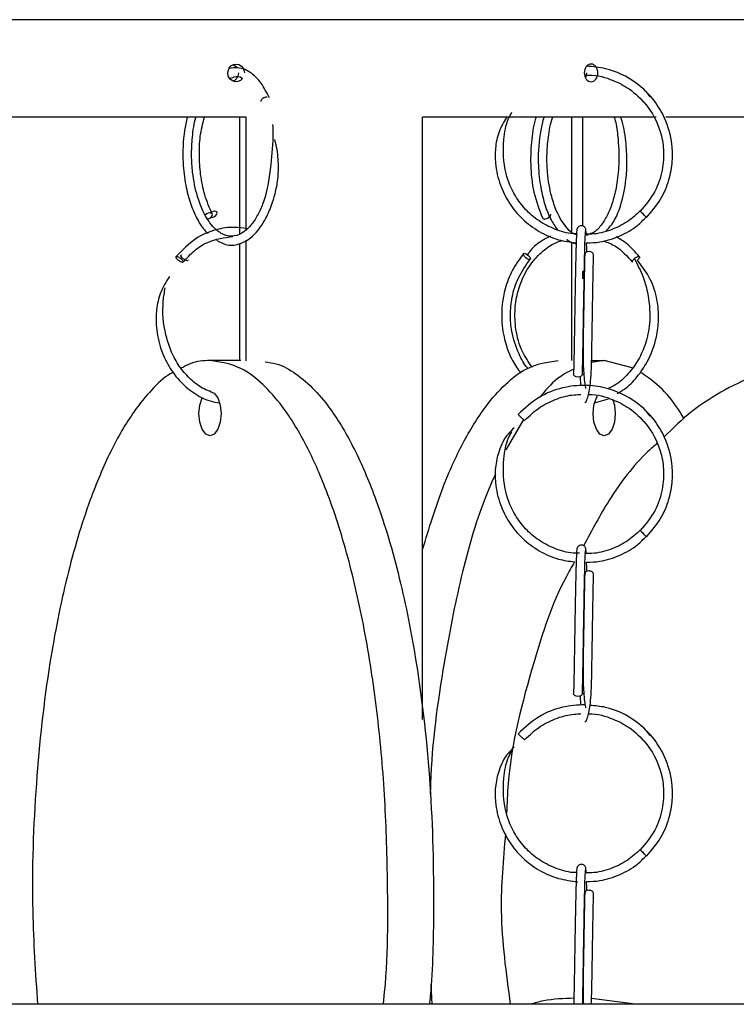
# Model space of a CAD drawing. Header units: millimetres. Extents: x 331 to 1634, y 417 to 1709.
# Tile 41 of 142: x 562 to 602, y 1017 to 1073. Entities that reach past the tile are written whole.
import ezdxf

# ---------------------------------------------------------------- set-up
doc = ezdxf.new("R2010")
doc.units = ezdxf.units.MM

msp = doc.modelspace()

# ---------------------------------------------------------------- linework, layer by layer
at = {"color": 7, "linetype": 'Continuous', "lineweight": 25}
for p, q in [((617.581, 1072.664), (484.581, 1072.664)), ((597.151, 1068.322), (596.952, 1068.588)), ((596.599, 1068.234), (596.757, 1068.031)), ((574.383, 1067.164), (554.52, 1067.164)), ((574.033, 1060.61), (574.033, 1067.164)), ((574.383, 1060.823), (574.383, 1067.164)), ((584.331, 1033.216), (584.331, 1067.164)), ((597.49, 1067.164), (584.331, 1067.164)), ((592.734, 1060.721), (592.734, 1067.164)), ((593.37, 1061.029), (593.37, 1067.164)), ((611.919, 1067.164), (598.04, 1067.164)), ((574.383, 1053.434), (574.383, 1060.236)), ((592.734, 1053.459), (592.734, 1060.132)), ((593.666, 1060.542), (593.557, 1060.493)), ((574.033, 1053.459), (574.033, 1060.049)), ((593.37, 1058.063), (593.37, 1058.495)), ((574.088, 1053.459), (572.355, 1053.459)), ((592.834, 1053.459), (592.858, 1053.459)), ((593.358, 1053.459), (593.387, 1053.459)), ((594.567, 1053.459), (593.846, 1053.338)), ((593.851, 1053.459), (594.567, 1053.459)), ((596.151, 1053.036), (594.567, 1053.459)), ((593.221, 1052.544), (593.237, 1052.023)), ((594.029, 1051.072), (594.801, 1051.298)), ((590.028, 1050.129), (589.03, 1048.422)), ((596.599, 1050.234), (596.757, 1050.031)), ((597.151, 1050.322), (596.952, 1050.588)), ((593.221, 1034.544), (593.237, 1034.023)), ((597.151, 1032.322), (596.952, 1032.588)), ((596.599, 1032.234), (596.757, 1032.031)), ((584.788, 1018.275), (584.845, 1017.164)), ((596.321, 1017.164), (593.853, 1017.494)), ((678.581, 1017.164), (423.581, 1017.164))]:
    msp.add_line(p, q, dxfattribs=at)
at = {"color": 7, "linetype": 'Continuous', "lineweight": 25, "flags": 128}
for points in [[(574.189, 1069.348), (574.075, 1069.24), (573.929, 1069.176), (573.771, 1069.167), (573.62, 1069.214), (573.491, 1069.312), (573.401, 1069.45), (573.358, 1069.611), (573.368, 1069.779), (573.43, 1069.933), (573.536, 1070.057), (573.675, 1070.137), (573.831, 1070.164), (573.986, 1070.134), (574.123, 1070.051), (574.226, 1069.924), (574.285, 1069.768), (574.295, 1069.664), (574.295, 1069.664)], [(572.167, 1061.424), (572.256, 1061.439), (572.345, 1061.478), (572.421, 1061.536), (572.471, 1061.604), (572.488, 1061.671), (572.47, 1061.728), (572.42, 1061.765), (572.344, 1061.777), (572.255, 1061.763), (572.166, 1061.724), (572.097, 1061.672)], [(572.438, 1061.517), (572.527, 1061.531), (572.616, 1061.571), (572.691, 1061.629), (572.741, 1061.696), (572.759, 1061.764), (572.741, 1061.821), (572.69, 1061.858), (572.615, 1061.87), (572.526, 1061.856), (572.437, 1061.816), (572.368, 1061.765)], [(596.952, 1061.517), (596.94, 1061.531), (596.903, 1061.571), (596.846, 1061.629), (596.779, 1061.696), (596.711, 1061.764), (596.653, 1061.821), (596.613, 1061.858), (596.599, 1061.87), (596.611, 1061.856), (596.648, 1061.816), (596.705, 1061.758), (596.773, 1061.691), (596.84, 1061.623), (596.898, 1061.566), (596.938, 1061.529), (596.952, 1061.517)], [(591.532, 1061.711), (591.543, 1061.666), (591.526, 1061.598), (591.475, 1061.53), (591.399, 1061.474), (591.309, 1061.436), (591.219, 1061.424)], [(593.966, 1059.397), (593.967, 1059.408), (593.948, 1059.476), (593.894, 1059.534), (593.812, 1059.573), (593.717, 1059.588)], [(570.817, 1058.984), (570.803, 1058.982), (570.762, 1058.989), (570.697, 1059.017), (570.64, 1059.051), (570.578, 1059.098), (570.52, 1059.153), (570.474, 1059.207), (570.448, 1059.253), (570.44, 1059.286), (570.454, 1059.311), (570.482, 1059.317), (570.482, 1059.317)], [(571.087, 1059.077), (571.073, 1059.074), (571.032, 1059.082), (570.967, 1059.11), (570.911, 1059.144), (570.849, 1059.191), (570.79, 1059.245), (570.745, 1059.3), (570.718, 1059.345), (570.711, 1059.378), (570.724, 1059.404), (570.752, 1059.41), (570.752, 1059.41)], [(590.057, 1059.495), (590.117, 1059.483), (590.192, 1059.445), (590.269, 1059.389), (590.337, 1059.321), (590.386, 1059.253), (590.408, 1059.195), (590.4, 1059.156), (590.363, 1059.141), (590.302, 1059.154), (590.228, 1059.191), (590.15, 1059.248), (590.082, 1059.315), (590.033, 1059.383), (590.011, 1059.441), (590.019, 1059.48), (590.057, 1059.495)], [(593.092, 1052.517), (592.996, 1052.531), (592.915, 1052.571), (592.861, 1052.629), (592.842, 1052.696), (592.842, 1052.7)], [(593.342, 1052.695), (593.342, 1052.691), (593.323, 1052.623), (593.269, 1052.566), (593.187, 1052.529), (593.092, 1052.517)], [(572.98, 1050.459), (572.932, 1049.981), (572.797, 1049.576), (572.594, 1049.305), (572.355, 1049.209), (572.116, 1049.305), (571.913, 1049.576), (571.777, 1049.981), (571.73, 1050.459), (571.777, 1050.938), (571.913, 1051.343), (571.935, 1051.386)], [(572.355, 1051.709), (572.594, 1051.614), (572.797, 1051.343), (572.932, 1050.938), (572.98, 1050.459)], [(595.192, 1050.459), (595.145, 1049.981), (595.009, 1049.576), (594.807, 1049.305), (594.567, 1049.209), (594.328, 1049.305), (594.126, 1049.576), (593.99, 1049.981), (593.942, 1050.459), (593.99, 1050.938), (594.126, 1051.343), (594.183, 1051.445)], [(595.055, 1051.241), (595.145, 1050.938), (595.192, 1050.459)], [(596.952, 1043.517), (596.94, 1043.531), (596.903, 1043.571), (596.846, 1043.629), (596.779, 1043.696), (596.711, 1043.764), (596.653, 1043.821), (596.613, 1043.858), (596.599, 1043.87), (596.611, 1043.856), (596.648, 1043.816), (596.705, 1043.758), (596.773, 1043.691), (596.84, 1043.623), (596.898, 1043.566), (596.938, 1043.529), (596.952, 1043.517)], [(593.966, 1041.397), (593.967, 1041.408), (593.948, 1041.476), (593.894, 1041.534), (593.812, 1041.573), (593.717, 1041.588)], [(593.092, 1034.517), (592.996, 1034.531), (592.915, 1034.571), (592.861, 1034.629), (592.842, 1034.696), (592.842, 1034.7)], [(593.342, 1034.695), (593.342, 1034.691), (593.323, 1034.623), (593.269, 1034.566), (593.187, 1034.529), (593.092, 1034.517)], [(596.952, 1025.517), (596.94, 1025.531), (596.903, 1025.571), (596.846, 1025.629), (596.779, 1025.696), (596.711, 1025.764), (596.653, 1025.821), (596.613, 1025.858), (596.599, 1025.87), (596.611, 1025.856), (596.648, 1025.816), (596.705, 1025.758), (596.773, 1025.691), (596.84, 1025.623), (596.898, 1025.566), (596.938, 1025.529), (596.952, 1025.517)], [(593.966, 1023.397), (593.967, 1023.408), (593.948, 1023.476), (593.894, 1023.534), (593.812, 1023.573), (593.717, 1023.588)]]:
    msp.add_lwpolyline(points, dxfattribs=at)
at = {"color": 7, "linetype": 'Continuous', "lineweight": 25}
for centre, radius, start, end in [((591.202, 1061.562), 0.139, 210.1256, 276.9429), ((593.683, 1059.369), 0.222, 81.2541, 167.1118), ((593.683, 1041.369), 0.222, 81.2541, 167.1118), ((593.683, 1023.369), 0.222, 81.2541, 167.1118)]:
    msp.add_arc(centre, radius, start, end, dxfattribs=at)
for points, knots in [([(573.656, 1070.126), (573.7, 1070.105), (573.785, 1070.063), (573.84, 1069.984), (573.866, 1069.947)], [0, 0, 0, 0, 0.526207, 1, 1, 1, 1]), ([(594.209, 1069.664), (594.209, 1069.532), (594.167, 1069.402), (594.027, 1069.218), (593.927, 1069.164), (593.727, 1069.164), (593.627, 1069.217), (593.484, 1069.403), (593.443, 1069.533), (593.443, 1069.794), (593.484, 1069.925), (593.626, 1070.109), (593.725, 1070.164), (593.927, 1070.164), (594.026, 1070.11), (594.167, 1069.925), (594.209, 1069.796), (594.209, 1069.664)], [0, 0, 0, 0, 0.125, 0.125, 0.25, 0.25, 0.375, 0.375, 0.5, 0.5, 0.625, 0.625, 0.75, 0.75, 0.875, 0.875, 1, 1, 1, 1]), ([(575.704, 1068.25), (575.55, 1068.553), (575.265, 1069.114), (574.652, 1069.718), (574.031, 1070.01), (573.586, 1069.934), (573.419, 1069.906)], [0, 0, 0, 0, 0.261189, 0.48366, 0.806655, 1, 1, 1, 1]), ([(573.465, 1069.345), (573.692, 1069.438), (573.941, 1069.541), (574.168, 1069.365), (574.189, 1069.348)], [0, 0, 0, 0, 0.90849, 1, 1, 1, 1]), ([(573.953, 1069.664), (573.948, 1069.607), (573.938, 1069.495), (573.856, 1069.347), (573.757, 1069.244), (573.679, 1069.215), (573.652, 1069.204)], [0, 0, 0, 0, 0.281286, 0.562572, 0.843863, 1, 1, 1, 1]), ([(593.498, 1069.535), (593.573, 1069.538), (594.109, 1069.56), (594.978, 1069.321), (596.067, 1068.751), (597.069, 1067.827), (597.72, 1066.601), (597.955, 1065.301), (597.876, 1064.139), (597.467, 1062.91), (596.896, 1062.227), (596.599, 1061.87)], [0, 0, 0, 0, 0.021403, 0.153409, 0.250101, 0.372343, 0.537667, 0.637, 0.747188, 0.868185, 1, 1, 1, 1]), ([(593.566, 1069.664), (593.563, 1069.607), (593.557, 1069.509), (593.517, 1069.427), (593.5, 1069.393)], [0, 0, 0, 0, 0.581788, 1, 1, 1, 1]), ([(596.952, 1061.517), (597.237, 1061.848), (597.779, 1062.48), (598.241, 1063.59), (598.434, 1064.645), (598.409, 1065.836), (598.079, 1067.015), (597.376, 1068.196), (596.298, 1069.249), (594.93, 1069.924), (593.932, 1070.009), (593.577, 1070.04)], [0, 0, 0, 0, 0.11242, 0.214673, 0.306748, 0.388634, 0.521382, 0.618629, 0.741564, 0.907809, 1, 1, 1, 1]), ([(575.245, 1068.051), (575.241, 1068.066), (575.233, 1068.097), (575.253, 1068.153), (575.295, 1068.207), (575.352, 1068.253), (575.423, 1068.29), (575.498, 1068.314), (575.546, 1068.316), (575.567, 1068.317)], [0, 0, 0, 0, 0.141465, 0.290578, 0.439692, 0.581157, 0.709438, 0.87171, 1, 1, 1, 1]), ([(593.052, 1060.589), (592.974, 1060.588), (592.543, 1060.586), (591.786, 1060.828), (590.871, 1061.292), (590.117, 1061.945), (589.45, 1062.822), (588.898, 1064.152), (588.847, 1065.668), (589.038, 1066.86), (589.3, 1067.334), (589.366, 1067.455)], [0, 0, 0, 0, 0.025322, 0.140942, 0.254232, 0.36063, 0.463982, 0.612851, 0.823259, 0.954945, 1, 1, 1, 1]), ([(571.073, 1067.164), (571.017, 1066.921), (570.835, 1066.128), (570.792, 1064.772), (570.955, 1063.375), (571.229, 1062.319), (571.587, 1061.48), (571.927, 1060.902), (572.171, 1060.682), (572.242, 1060.618)], [0, 0, 0, 0, 0.106719, 0.347686, 0.52081, 0.668304, 0.805609, 0.943899, 1, 1, 1, 1]), ([(575.883, 1066.756), (575.888, 1066.592), (575.911, 1065.878), (575.771, 1064.332), (575.545, 1062.777), (575.104, 1061.743), (574.736, 1061.135), (574.271, 1060.662), (573.708, 1060.412), (573.125, 1060.497), (572.53, 1060.921), (572.008, 1061.687), (571.589, 1062.799), (571.37, 1063.883), (571.296, 1065.038), (571.355, 1066.08), (571.449, 1066.835), (571.563, 1067.157), (571.565, 1067.164)], [0, 0, 0, 0, 0.028542, 0.124548, 0.244413, 0.291802, 0.341657, 0.402029, 0.468726, 0.539652, 0.601955, 0.691417, 0.74674, 0.826294, 0.876751, 0.934205, 0.998607, 1, 1, 1, 1]), ([(572.477, 1061.716), (572.327, 1062.06), (572.037, 1062.718), (571.807, 1063.901), (571.736, 1065.021), (571.779, 1066.15), (571.945, 1066.806), (572.035, 1067.164)], [0, 0, 0, 0, 0.226734, 0.434944, 0.624478, 0.795146, 1, 1, 1, 1]), ([(589.072, 1067.164), (588.913, 1066.899), (588.586, 1066.357), (588.417, 1065.452), (588.416, 1064.428), (588.661, 1063.362), (589.195, 1062.293), (589.939, 1061.396), (590.884, 1060.692), (591.922, 1060.223), (592.649, 1060.13), (592.986, 1060.088)], [0, 0, 0, 0, 0.095757, 0.1960583, 0.2825346, 0.4143702, 0.5313326, 0.6511638, 0.7730234, 0.8949784, 1, 1, 1, 1]), ([(590.718, 1067.164), (590.717, 1067.161), (590.591, 1066.797), (590.457, 1065.883), (590.385, 1064.44), (590.564, 1062.835), (590.904, 1061.954), (591.082, 1061.492)], [0, 0, 0, 0, 0.001472, 0.212287, 0.44896, 0.71148, 1, 1, 1, 1]), ([(591.165, 1067.164), (591.101, 1066.923), (590.894, 1066.132), (590.813, 1064.778), (590.935, 1063.369), (591.187, 1062.29), (591.514, 1061.43), (591.798, 1061.014), (591.931, 1060.821)], [0, 0, 0, 0, 0.1119689, 0.3668803, 0.5501888, 0.7103891, 0.8650458, 1, 1, 1, 1]), ([(593.054, 1060.54), (593.019, 1060.544), (592.818, 1060.566), (592.416, 1060.941), (591.929, 1061.676), (591.55, 1062.794), (591.364, 1063.876), (591.324, 1065.031), (591.414, 1066.074), (591.53, 1066.831), (591.657, 1067.155), (591.66, 1067.164)], [0, 0, 0, 0, 0.027766, 0.159258, 0.348081, 0.464845, 0.632715, 0.739165, 0.860352, 0.996166, 1, 1, 1, 1]), ([(595.134, 1067.164), (595.143, 1067.135), (595.241, 1066.836), (595.366, 1065.946), (595.429, 1064.647), (595.291, 1063.36), (595.067, 1062.422), (594.777, 1061.678), (594.422, 1061.088), (594.076, 1060.696), (593.836, 1060.61), (593.749, 1060.579)], [0, 0, 0, 0, 0.01259, 0.129656, 0.323946, 0.466137, 0.58469, 0.69381, 0.805026, 0.929024, 1, 1, 1, 1]), ([(594.687, 1060.758), (594.852, 1060.947), (595.18, 1061.323), (595.564, 1062.335), (595.802, 1063.45), (595.875, 1064.698), (595.791, 1065.865), (595.664, 1066.746), (595.511, 1067.138), (595.501, 1067.164)], [0, 0, 0, 0, 0.148939, 0.296778, 0.510559, 0.648631, 0.807527, 0.987298, 1, 1, 1, 1]), ([(572.719, 1060.23), (572.888, 1060.138), (573.297, 1059.914), (573.96, 1059.961), (574.755, 1060.377), (575.384, 1061.169), (575.793, 1062.092), (576.043, 1062.886), (576.204, 1063.714), (576.226, 1064.698), (576.127, 1065.453), (576.019, 1065.848), (576.005, 1065.902)], [0, 0, 0, 0, 0.092943, 0.224682, 0.34474, 0.518645, 0.6255, 0.695417, 0.779158, 0.875482, 0.983022, 1, 1, 1, 1]), ([(596.628, 1061.911), (596.383, 1061.685), (595.875, 1061.22), (594.925, 1060.782), (594.124, 1060.559), (593.662, 1060.577), (593.553, 1060.581)], [0, 0, 0, 0, 0.288899, 0.59698, 0.905086, 1, 1, 1, 1]), ([(593.573, 1060.087), (593.824, 1060.093), (594.469, 1060.109), (595.453, 1060.449), (596.343, 1060.938), (596.772, 1061.374), (596.931, 1061.535)], [0, 0, 0, 0, 0.199631, 0.5128568, 0.8197866, 1, 1, 1, 1]), ([(574.439, 1060.88), (574.201, 1060.917), (573.621, 1061.005), (572.628, 1060.851), (571.456, 1060.359), (570.799, 1059.674), (570.448, 1059.307)], [0, 0, 0, 0, 0.163217, 0.398975, 0.678096, 1, 1, 1, 1]), ([(593.031, 1060.814), (593.025, 1060.798), (593.012, 1060.762), (592.991, 1060.306), (592.968, 1059.518), (592.945, 1058.399), (592.92, 1057.022), (592.895, 1055.499), (592.869, 1053.95), (592.851, 1053.121), (592.842, 1052.7)], [0, 0, 0, 0, 0.095885, 0.209663, 0.328581, 0.452606, 0.581768, 0.716054, 0.855451, 1, 1, 1, 1]), ([(593.535, 1060.79), (593.533, 1060.816), (593.528, 1060.868), (593.495, 1060.934), (593.452, 1060.985), (593.393, 1061.027), (593.323, 1061.051), (593.249, 1061.053), (593.17, 1061.032), (593.108, 1060.989), (593.069, 1060.94), (593.046, 1060.897), (593.032, 1060.85), (593.03, 1060.818), (593.029, 1060.802)], [0, 0, 0, 0, 0.10002, 0.193665, 0.2788505, 0.3547875, 0.4797559, 0.578114, 0.6765465, 0.7814504, 0.8361884, 0.8914539, 0.9463636, 1, 1, 1, 1]), ([(593.342, 1052.687), (593.348, 1052.995), (593.362, 1053.626), (593.384, 1054.824), (593.406, 1056.156), (593.429, 1057.541), (593.453, 1058.852), (593.478, 1059.927), (593.503, 1060.653), (593.52, 1060.717), (593.528, 1060.747)], [0, 0, 0, 0, 0.108846, 0.222918, 0.342197, 0.466633, 0.596227, 0.730914, 0.870669, 1, 1, 1, 1]), ([(593.553, 1060.581), (593.551, 1060.619), (593.544, 1060.77), (593.537, 1060.798), (593.531, 1060.819)], [0, 0, 0, 0, 0.250215, 1, 1, 1, 1]), ([(570.836, 1058.992), (571.048, 1059.226), (571.46, 1059.679), (572.398, 1060.274), (573.161, 1060.381), (573.648, 1060.449)], [0, 0, 0, 0, 0.2775653, 0.5392476, 1, 1, 1, 1]), ([(590.517, 1053.071), (590.314, 1053.356), (589.866, 1053.983), (589.56, 1055.155), (589.506, 1056.325), (589.715, 1057.552), (590.217, 1058.679), (590.966, 1059.529), (591.62, 1060.028), (592.043, 1060.168), (592.209, 1060.223)], [0, 0, 0, 0, 0.123363, 0.271789, 0.403044, 0.517006, 0.692421, 0.824458, 0.93073, 1, 1, 1, 1]), ([(591.533, 1060.458), (591.342, 1060.359), (590.916, 1060.139), (590.473, 1059.766), (590.282, 1059.467), (590.244, 1059.407)], [0, 0, 0, 0, 0.3928302, 0.8776875, 1, 1, 1, 1]), ([(592.453, 1060.284), (592.456, 1060.281), (592.617, 1060.122), (592.803, 1060.076), (592.984, 1060.031)], [0, 0, 0, 0, 0.022275, 1, 1, 1, 1]), ([(593.588, 1059.56), (593.585, 1059.676), (593.58, 1059.885), (593.575, 1060.025), (593.573, 1060.087)], [0, 0, 0, 0, 0.551549, 1, 1, 1, 1]), ([(594.524, 1060.198), (594.756, 1060.109), (595.379, 1059.868), (595.856, 1059.332), (596.155, 1058.995)], [0, 0, 0, 0, 0.372089, 1, 1, 1, 1]), ([(596.547, 1059.304), (596.318, 1059.572), (595.933, 1060.024), (595.443, 1060.306), (595.245, 1060.421)], [0, 0, 0, 0, 0.5943767, 1, 1, 1, 1]), ([(570.482, 1059.317), (570.495, 1059.316), (570.524, 1059.312), (570.582, 1059.287), (570.646, 1059.248), (570.708, 1059.201), (570.767, 1059.146), (570.811, 1059.093), (570.835, 1059.056), (570.837, 1059.043), (570.838, 1059.041)], [0, 0, 0, 0, 0.125655, 0.284594, 0.410241, 0.5488, 0.694851, 0.840902, 0.979461, 1, 1, 1, 1]), ([(590.025, 1059.486), (589.793, 1059.171), (589.354, 1058.576), (588.876, 1057.301), (588.718, 1055.895), (588.948, 1054.512), (589.326, 1053.49), (589.702, 1052.97), (589.867, 1052.742)], [0, 0, 0, 0, 0.167246, 0.316162, 0.558066, 0.729282, 0.881288, 1, 1, 1, 1]), ([(590.269, 1053.004), (590.259, 1053.016), (590.047, 1053.243), (589.688, 1053.936), (589.346, 1054.942), (589.254, 1056.045), (589.355, 1057.072), (589.7, 1058.185), (590.154, 1058.817), (590.394, 1059.15)], [0, 0, 0, 0, 0.00736, 0.147938, 0.350261, 0.482284, 0.634631, 0.80722, 1, 1, 1, 1]), ([(593.467, 1059.418), (593.457, 1058.964), (593.44, 1058.142), (593.416, 1056.753), (593.398, 1055.665), (593.382, 1054.728), (593.368, 1053.781), (593.396, 1052.795), (593.471, 1052.05), (593.509, 1051.907), (593.519, 1051.872)], [0, 0, 0, 0, 0.1834228, 0.3317121, 0.4447739, 0.5274459, 0.6321457, 0.771202, 0.9426662, 1, 1, 1, 1]), ([(593.469, 1051.062), (593.502, 1051.084), (593.566, 1051.125), (593.683, 1051.484), (593.839, 1052.314), (593.86, 1053.516), (593.884, 1054.811), (593.906, 1056.159), (593.929, 1057.497), (593.949, 1058.624), (593.961, 1059.137), (593.967, 1059.404)], [0, 0, 0, 0, 0.085719, 0.163507, 0.293664, 0.46019, 0.548894, 0.668391, 0.818496, 0.905407, 1, 1, 1, 1]), ([(596.267, 1059.194), (596.444, 1058.857), (596.774, 1058.227), (597.104, 1056.978), (597.192, 1055.686), (596.938, 1054.436), (596.512, 1053.467), (595.922, 1052.671), (595.316, 1052.111), (594.885, 1051.917), (594.739, 1051.852)], [0, 0, 0, 0, 0.136658, 0.255546, 0.445035, 0.577765, 0.695312, 0.815641, 0.93789, 1, 1, 1, 1]), ([(595.293, 1051.591), (595.434, 1051.669), (595.861, 1051.905), (596.445, 1052.52), (597.103, 1053.483), (597.512, 1054.602), (597.664, 1055.803), (597.575, 1056.919), (597.208, 1058.106), (596.701, 1058.762), (596.435, 1059.105)], [0, 0, 0, 0, 0.059391, 0.181042, 0.299102, 0.468541, 0.578591, 0.704617, 0.845556, 1, 1, 1, 1]), ([(596.161, 1058.989), (596.155, 1058.997), (596.142, 1059.011), (596.151, 1059.051), (596.176, 1059.098), (596.217, 1059.148), (596.253, 1059.18), (596.268, 1059.193)], [0, 0, 0, 0, 0.233973, 0.418937, 0.62291, 0.83791, 1, 1, 1, 1]), ([(596.403, 1059.286), (596.426, 1059.296), (596.468, 1059.314), (596.498, 1059.316), (596.511, 1059.317)], [0, 0, 0, 0, 0.558475, 1, 1, 1, 1]), ([(596.511, 1059.317), (596.522, 1059.316), (596.547, 1059.312), (596.559, 1059.287), (596.552, 1059.248), (596.526, 1059.201), (596.484, 1059.149), (596.446, 1059.116), (596.429, 1059.101)], [0, 0, 0, 0, 0.1538681, 0.3484922, 0.5023492, 0.6720188, 0.8508612, 1, 1, 1, 1]), ([(570.068, 1058.195), (569.879, 1057.895), (569.517, 1057.32), (569.326, 1056.362), (569.296, 1055.338), (569.494, 1054.278), (569.949, 1053.209), (570.586, 1052.31), (571.402, 1051.608), (572.193, 1051.175), (572.71, 1051.092), (572.888, 1051.063)], [0, 0, 0, 0, 0.113423, 0.21699, 0.305948, 0.441091, 0.560854, 0.683657, 0.808661, 0.933868, 1, 1, 1, 1]), ([(572.413, 1051.703), (572.35, 1051.721), (572.001, 1051.818), (571.445, 1052.208), (570.802, 1052.84), (570.237, 1053.721), (569.76, 1055.056), (569.641, 1056.433), (569.785, 1057.301), (569.826, 1057.544)], [0, 0, 0, 0, 0.031928, 0.175627, 0.310699, 0.441976, 0.630802, 0.89647, 1, 1, 1, 1]), ([(572.355, 1053.459), (571.978, 1053.439), (571.426, 1053.408), (570.897, 1053.107), (570.729, 1053.012)], [0, 0, 0, 0, 0.6820707, 1, 1, 1, 1]), ([(582.122, 1017.164), (582.132, 1017.246), (582.403, 1019.634), (582.392, 1023.741), (582.215, 1029.287), (581.763, 1034.018), (581.061, 1038.499), (580.101, 1042.656), (578.986, 1046.083), (577.751, 1048.833), (576.561, 1050.779), (575.338, 1052.161), (573.976, 1053.21), (572.952, 1053.368), (572.355, 1053.459)], [0, 0, 0, 0, 0.005532, 0.15986, 0.2643, 0.369033, 0.473348, 0.570315, 0.667157, 0.739158, 0.811057, 0.866685, 0.922256, 1, 1, 1, 1]), ([(584.331, 1042.791), (584.699, 1043.998), (585.353, 1046.149), (586.576, 1048.831), (587.762, 1050.78), (588.986, 1052.161), (590.348, 1053.21), (591.372, 1053.368), (591.969, 1053.459)], [0, 0, 0, 0, 0.216624, 0.386086, 0.555305, 0.68623, 0.817024, 1, 1, 1, 1]), ([(575.456, 1053.373), (575.667, 1053.347), (576.258, 1053.276), (577.204, 1052.743), (578.261, 1051.834), (579.417, 1050.402), (580.601, 1048.349), (581.908, 1045.227), (583.082, 1041.245), (584.144, 1035.849), (584.852, 1029.528), (584.992, 1023.198), (584.902, 1019.055), (584.734, 1017.324), (584.718, 1017.164)], [0, 0, 0, 0, 0.028186, 0.078886, 0.130188, 0.181528, 0.259862, 0.338322, 0.452479, 0.56682, 0.724502, 0.882301, 0.989089, 1, 1, 1, 1]), ([(592.847, 1052.963), (592.674, 1052.882), (592.131, 1052.626), (591.494, 1052.074), (591.066, 1051.533), (590.959, 1051.397)], [0, 0, 0, 0, 0.259913, 0.815109, 1, 1, 1, 1]), ([(606.427, 1053.359), (606.099, 1053.338), (605.049, 1053.269), (603.333, 1052.747), (601.343, 1051.833), (599.494, 1050.659), (598.441, 1049.635), (597.927, 1049.136)], [0, 0, 0, 0, 0.1028554, 0.3296399, 0.5536469, 0.7824656, 1, 1, 1, 1]), ([(570.297, 1052.791), (570.237, 1052.761), (569.807, 1052.551), (569.053, 1051.815), (567.899, 1050.425), (566.712, 1048.358), (565.411, 1045.258), (564.232, 1041.265), (563.168, 1035.9), (562.479, 1029.566), (562.243, 1023.047), (562.516, 1018.916), (562.632, 1017.164)], [0, 0, 0, 0, 0.008865, 0.063495, 0.119298, 0.202469, 0.287993, 0.409234, 0.533827, 0.70114, 0.873242, 1, 1, 1, 1]), ([(599.066, 1050.173), (598.929, 1050.404), (598.465, 1051.183), (597.632, 1052.095), (596.913, 1052.581), (596.598, 1052.795)], [0, 0, 0, 0, 0.19109, 0.645033, 1, 1, 1, 1]), ([(596.952, 1043.517), (597.237, 1043.848), (597.779, 1044.48), (598.241, 1045.59), (598.434, 1046.645), (598.409, 1047.836), (598.079, 1049.016), (597.376, 1050.195), (596.298, 1051.255), (594.901, 1051.912), (593.446, 1052.103), (592.161, 1051.951), (590.819, 1051.432), (590.092, 1050.76), (589.713, 1050.41)], [0, 0, 0, 0, 0.081891, 0.156377, 0.223449, 0.283098, 0.379797, 0.450636, 0.540187, 0.661287, 0.734068, 0.814781, 0.903436, 1, 1, 1, 1]), ([(590.083, 1050.074), (590.368, 1050.346), (590.912, 1050.864), (591.891, 1051.315), (592.673, 1051.528), (593.12, 1051.529), (593.245, 1051.529)], [0, 0, 0, 0, 0.327866, 0.62609, 0.894624, 1, 1, 1, 1]), ([(593.678, 1051.54), (593.693, 1051.541), (594.169, 1051.555), (594.977, 1051.318), (596.067, 1050.753), (597.069, 1049.827), (597.72, 1048.601), (597.955, 1047.301), (597.876, 1046.139), (597.467, 1044.91), (596.896, 1044.227), (596.599, 1043.87)], [0, 0, 0, 0, 0.004288, 0.138602, 0.236985, 0.361365, 0.529581, 0.630651, 0.742766, 0.86588, 1, 1, 1, 1]), ([(589.713, 1050.41), (589.714, 1050.409), (589.717, 1050.405), (589.743, 1050.379), (589.785, 1050.341), (589.836, 1050.294), (589.895, 1050.239), (589.947, 1050.192), (589.973, 1050.169), (589.982, 1050.161)], [0, 0, 0, 0, 0.13785, 0.312213, 0.450053, 0.60206, 0.762284, 0.922509, 1, 1, 1, 1]), ([(589.492, 1049.659), (589.373, 1049.547), (588.988, 1049.184), (588.619, 1048.396), (588.412, 1047.456), (588.418, 1046.426), (588.66, 1045.362), (589.195, 1044.293), (589.939, 1043.396), (590.884, 1042.693), (591.893, 1042.233), (592.591, 1042.143), (592.897, 1042.103)], [0, 0, 0, 0, 0.047836, 0.154579, 0.249336, 0.331033, 0.455581, 0.566079, 0.679286, 0.79441, 0.909624, 1, 1, 1, 1]), ([(593.169, 1042.587), (593.053, 1042.586), (592.582, 1042.58), (591.786, 1042.826), (590.871, 1043.293), (590.117, 1043.945), (589.45, 1044.822), (588.898, 1046.152), (588.847, 1047.668), (589.038, 1048.86), (589.3, 1049.334), (589.366, 1049.455)], [0, 0, 0, 0, 0.03767, 0.151826, 0.263681, 0.36873, 0.470773, 0.617756, 0.825498, 0.955516, 1, 1, 1, 1]), ([(597.541, 1048.785), (597.369, 1048.632), (596.338, 1047.715), (594.888, 1045.792), (593.873, 1043.885), (593.409, 1043.013)], [0, 0, 0, 0, 0.0983493, 0.5878445, 1, 1, 1, 1]), ([(588.441, 1047.068), (588.228, 1046.584), (587.457, 1044.831), (586.448, 1041.249), (585.407, 1035.902), (584.833, 1031.73), (584.767, 1029.204), (584.762, 1029.003)], [0, 0, 0, 0, 0.097717, 0.353577, 0.61651, 0.969596, 1, 1, 1, 1]), ([(596.599, 1043.887), (596.363, 1043.67), (595.864, 1043.214), (594.924, 1042.781), (594.094, 1042.555), (593.601, 1042.577), (593.461, 1042.583)], [0, 0, 0, 0, 0.273707, 0.576999, 0.880316, 1, 1, 1, 1]), ([(593.573, 1042.087), (593.824, 1042.093), (594.469, 1042.109), (595.453, 1042.449), (596.343, 1042.938), (596.772, 1043.374), (596.931, 1043.535)], [0, 0, 0, 0, 0.199631, 0.5128568, 0.8197866, 1, 1, 1, 1]), ([(593.535, 1042.79), (593.533, 1042.816), (593.528, 1042.868), (593.495, 1042.934), (593.452, 1042.985), (593.393, 1043.027), (593.323, 1043.051), (593.249, 1043.053), (593.17, 1043.032), (593.108, 1042.989), (593.069, 1042.94), (593.046, 1042.897), (593.032, 1042.85), (593.03, 1042.818), (593.029, 1042.802)], [0, 0, 0, 0, 0.10002, 0.193665, 0.278851, 0.354788, 0.479756, 0.578114, 0.676547, 0.78145, 0.836188, 0.891454, 0.946364, 1, 1, 1, 1]), ([(593.031, 1042.814), (593.025, 1042.798), (593.012, 1042.762), (592.991, 1042.306), (592.968, 1041.518), (592.945, 1040.399), (592.92, 1039.022), (592.895, 1037.499), (592.869, 1035.95), (592.851, 1035.121), (592.842, 1034.7)], [0, 0, 0, 0, 0.095885, 0.209663, 0.328581, 0.452606, 0.581768, 0.716054, 0.855451, 1, 1, 1, 1]), ([(593.342, 1034.687), (593.348, 1034.995), (593.362, 1035.626), (593.384, 1036.824), (593.406, 1038.156), (593.429, 1039.541), (593.453, 1040.852), (593.478, 1041.927), (593.503, 1042.653), (593.52, 1042.717), (593.528, 1042.747)], [0, 0, 0, 0, 0.108846, 0.222918, 0.342197, 0.466633, 0.596227, 0.730914, 0.870669, 1, 1, 1, 1]), ([(593.553, 1042.581), (593.551, 1042.619), (593.544, 1042.77), (593.537, 1042.798), (593.531, 1042.819)], [0, 0, 0, 0, 0.250215, 1, 1, 1, 1]), ([(592.897, 1042.103), (592.733, 1041.82), (591.714, 1040.06), (590.385, 1035.863), (589.201, 1031.377), (589.086, 1028.489), (589.063, 1027.929)], [0, 0, 0, 0, 0.066977, 0.4170424, 0.8871372, 1, 1, 1, 1]), ([(593.588, 1041.56), (593.585, 1041.676), (593.58, 1041.885), (593.575, 1042.025), (593.573, 1042.087)], [0, 0, 0, 0, 0.551549, 1, 1, 1, 1]), ([(593.467, 1041.418), (593.457, 1040.964), (593.44, 1040.142), (593.416, 1038.753), (593.398, 1037.665), (593.382, 1036.728), (593.368, 1035.781), (593.396, 1034.795), (593.471, 1034.05), (593.509, 1033.907), (593.519, 1033.872)], [0, 0, 0, 0, 0.183423, 0.331712, 0.444774, 0.527446, 0.632146, 0.771202, 0.942666, 1, 1, 1, 1]), ([(593.469, 1033.062), (593.502, 1033.084), (593.566, 1033.125), (593.683, 1033.484), (593.839, 1034.314), (593.86, 1035.516), (593.884, 1036.811), (593.906, 1038.159), (593.929, 1039.497), (593.949, 1040.624), (593.961, 1041.137), (593.967, 1041.404)], [0, 0, 0, 0, 0.085719, 0.163507, 0.293664, 0.46019, 0.548894, 0.668391, 0.818496, 0.905407, 1, 1, 1, 1]), ([(593.488, 1034.051), (593.06, 1034.024), (592.161, 1033.967), (590.819, 1033.427), (590.092, 1032.759), (589.713, 1032.41)], [0, 0, 0, 0, 0.303512, 0.636887, 1, 1, 1, 1]), ([(596.952, 1025.517), (597.237, 1025.848), (597.779, 1026.48), (598.241, 1027.59), (598.434, 1028.645), (598.409, 1029.836), (598.079, 1031.015), (597.376, 1032.196), (596.297, 1033.246), (594.988, 1033.904), (594.053, 1033.989), (593.758, 1034.016)], [0, 0, 0, 0, 0.114226, 0.218123, 0.311677, 0.394879, 0.52976, 0.628569, 0.753479, 0.922395, 1, 1, 1, 1]), ([(590.083, 1032.074), (590.368, 1032.346), (590.912, 1032.864), (591.891, 1033.315), (592.673, 1033.528), (593.12, 1033.529), (593.245, 1033.529)], [0, 0, 0, 0, 0.327866, 0.62609, 0.894624, 1, 1, 1, 1]), ([(593.678, 1033.54), (593.693, 1033.541), (594.169, 1033.555), (594.977, 1033.318), (596.067, 1032.753), (597.069, 1031.827), (597.72, 1030.601), (597.955, 1029.301), (597.876, 1028.139), (597.467, 1026.91), (596.896, 1026.227), (596.599, 1025.87)], [0, 0, 0, 0, 0.004288, 0.138602, 0.236985, 0.361365, 0.529581, 0.630651, 0.742766, 0.86588, 1, 1, 1, 1]), ([(589.713, 1032.41), (589.714, 1032.409), (589.717, 1032.405), (589.743, 1032.379), (589.785, 1032.341), (589.836, 1032.294), (589.895, 1032.239), (589.947, 1032.192), (589.973, 1032.169), (589.982, 1032.161)], [0, 0, 0, 0, 0.13785, 0.312213, 0.450053, 0.60206, 0.762284, 0.922509, 1, 1, 1, 1]), ([(589.492, 1031.659), (589.373, 1031.547), (588.988, 1031.184), (588.619, 1030.396), (588.412, 1029.456), (588.418, 1028.426), (588.66, 1027.362), (589.195, 1026.293), (589.939, 1025.396), (590.883, 1024.691), (591.95, 1024.213), (592.707, 1024.118), (593.073, 1024.072)], [0, 0, 0, 0, 0.0470128, 0.1519189, 0.2450456, 0.3253363, 0.4477416, 0.5563378, 0.6675974, 0.7807404, 0.8939719, 1, 1, 1, 1]), ([(593.052, 1024.589), (592.974, 1024.588), (592.543, 1024.586), (591.786, 1024.828), (590.871, 1025.292), (590.117, 1025.945), (589.45, 1026.822), (588.898, 1028.152), (588.847, 1029.668), (589.038, 1030.86), (589.3, 1031.334), (589.366, 1031.455)], [0, 0, 0, 0, 0.025322, 0.140942, 0.254232, 0.36063, 0.463982, 0.612851, 0.823259, 0.954945, 1, 1, 1, 1]), ([(589.001, 1026.776), (588.873, 1025.326), (588.591, 1022.113), (589.034, 1018.917), (589.277, 1017.164)], [0, 0, 0, 0, 0.451328, 1, 1, 1, 1]), ([(596.599, 1025.887), (596.363, 1025.67), (595.865, 1025.214), (594.924, 1024.782), (594.124, 1024.559), (593.662, 1024.577), (593.553, 1024.581)], [0, 0, 0, 0, 0.281084, 0.592551, 0.904043, 1, 1, 1, 1]), ([(593.573, 1024.087), (593.824, 1024.093), (594.469, 1024.109), (595.453, 1024.449), (596.343, 1024.938), (596.772, 1025.374), (596.931, 1025.535)], [0, 0, 0, 0, 0.199631, 0.5128568, 0.8197866, 1, 1, 1, 1]), ([(593.031, 1024.814), (593.025, 1024.798), (593.012, 1024.762), (592.991, 1024.306), (592.968, 1023.518), (592.945, 1022.399), (592.92, 1021.021), (592.895, 1019.503), (592.872, 1018.126), (592.857, 1017.44), (592.851, 1017.164)], [0, 0, 0, 0, 0.101006, 0.22086, 0.346129, 0.476777, 0.612836, 0.754294, 0.901135, 1, 1, 1, 1]), ([(593.535, 1024.79), (593.533, 1024.816), (593.528, 1024.868), (593.495, 1024.934), (593.452, 1024.985), (593.393, 1025.027), (593.323, 1025.051), (593.249, 1025.053), (593.17, 1025.032), (593.108, 1024.989), (593.069, 1024.94), (593.046, 1024.897), (593.032, 1024.85), (593.03, 1024.818), (593.029, 1024.802)], [0, 0, 0, 0, 0.10002, 0.193665, 0.278851, 0.354788, 0.479756, 0.578114, 0.676547, 0.78145, 0.836188, 0.891454, 0.946364, 1, 1, 1, 1]), ([(593.352, 1017.164), (593.355, 1017.321), (593.366, 1017.804), (593.384, 1018.828), (593.406, 1020.154), (593.429, 1021.541), (593.453, 1022.852), (593.478, 1023.927), (593.503, 1024.653), (593.52, 1024.717), (593.528, 1024.747)], [0, 0, 0, 0, 0.057917, 0.178508, 0.304603, 0.436151, 0.573151, 0.715536, 0.863278, 1, 1, 1, 1]), ([(593.553, 1024.581), (593.551, 1024.619), (593.544, 1024.77), (593.537, 1024.798), (593.531, 1024.819)], [0, 0, 0, 0, 0.250215, 1, 1, 1, 1]), ([(593.588, 1023.56), (593.585, 1023.676), (593.58, 1023.885), (593.575, 1024.025), (593.573, 1024.087)], [0, 0, 0, 0, 0.551549, 1, 1, 1, 1]), ([(593.467, 1023.418), (593.457, 1022.964), (593.44, 1022.142), (593.416, 1020.753), (593.398, 1019.664), (593.382, 1018.73), (593.366, 1017.88), (593.385, 1017.4), (593.395, 1017.164)], [0, 0, 0, 0, 0.24988, 0.451897, 0.605924, 0.718549, 0.861184, 1, 1, 1, 1]), ([(593.839, 1017.164), (593.849, 1017.368), (593.871, 1017.832), (593.882, 1018.818), (593.907, 1020.156), (593.928, 1021.497), (593.949, 1022.624), (593.961, 1023.137), (593.967, 1023.404)], [0, 0, 0, 0, 0.114233, 0.259786, 0.455866, 0.702173, 0.844783, 1, 1, 1, 1]), ([(592.858, 1017.504), (592.283, 1017.487), (591.447, 1017.462), (590.645, 1017.235), (590.395, 1017.164)], [0, 0, 0, 0, 0.6881519, 1, 1, 1, 1])]:
    msp.add_open_spline(points, degree=3, knots=knots, dxfattribs=at)
at = {"color": 1, "linetype": 'Continuous', "lineweight": 25}
for points, knots in [([(570.838, 1059.041), (570.841, 1059.031), (570.848, 1059.008), (570.838, 1058.998), (570.833, 1058.992)], [0, 0, 0, 0, 0.443997, 1, 1, 1, 1]), ([(571.108, 1059.134), (571.111, 1059.124), (571.119, 1059.101), (571.109, 1059.091), (571.103, 1059.085)], [0, 0, 0, 0, 0.443997, 1, 1, 1, 1]), ([(596.268, 1059.193), (596.273, 1059.198), (596.296, 1059.22), (596.344, 1059.253), (596.384, 1059.275), (596.403, 1059.286)], [0, 0, 0, 0, 0.119749, 0.581386, 1, 1, 1, 1]), ([(589.982, 1050.161), (589.991, 1050.154), (590.015, 1050.132), (590.05, 1050.102), (590.078, 1050.078), (590.082, 1050.075), (590.083, 1050.074)], [0, 0, 0, 0, 0.14205, 0.404819, 0.737213, 1, 1, 1, 1]), ([(589.982, 1032.161), (589.991, 1032.154), (590.015, 1032.132), (590.05, 1032.102), (590.078, 1032.078), (590.082, 1032.075), (590.083, 1032.074)], [0, 0, 0, 0, 0.14205, 0.404819, 0.737213, 1, 1, 1, 1])]:
    msp.add_open_spline(points, degree=3, knots=knots, dxfattribs=at)

doc.saveas('drawing.dxf')
